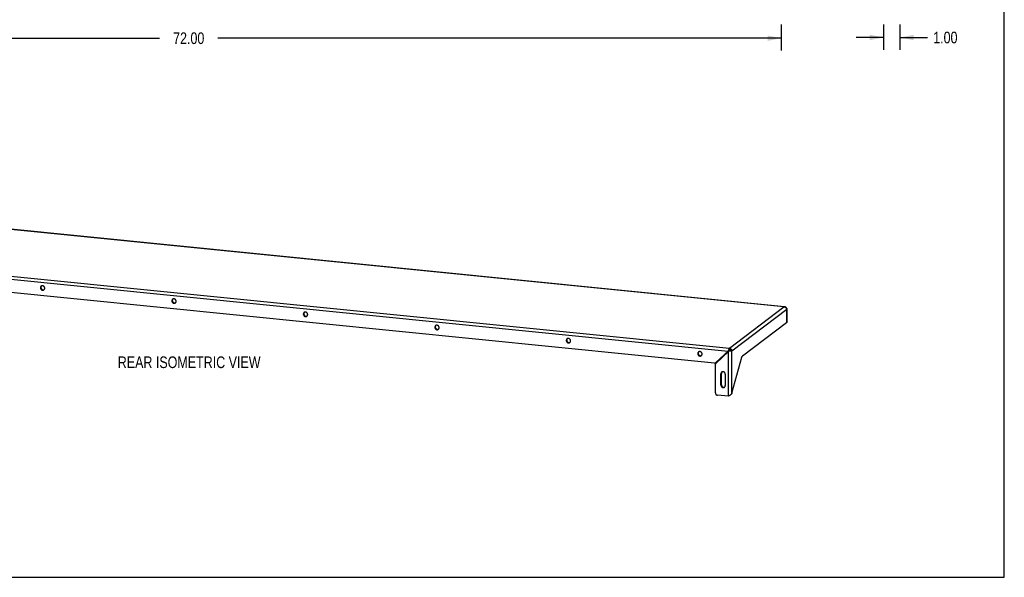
# Model space of a CAD drawing. Header units: inches. Extents: x 0 to 91.7, y 0 to 70.8.
# Tile 2 of 3: x 31.9 to 91.7, y 0 to 33.9. Entities that reach past the tile are written whole.
import ezdxf

# ---------------------------------------------------------------- set-up
doc = ezdxf.new("R2010")
doc.units = ezdxf.units.IN
doc.header["$LTSCALE"] = 5.041667
doc.header["$MEASUREMENT"] = 0
doc.layers.get('0').update_dxf_attribs({"linetype": 'CONTINUOUS'})
doc.layers.add('DIMENSIONS', color=7, linetype='CONTINUOUS')
doc.styles.get("Standard").update_dxf_attribs({"font": 'txt', "width": 0.8})
doc.dimstyles.new('DIMSTYLE_1', dxfattribs={"dimtxt": 0.708333, "dimasz": 0.833333, "dimexe": 0.09, "dimexo": 0.07, "dimgap": 0.0425, "dimtad": 0, "dimtih": 1, "dimtoh": 1, "dimzin": 4, "dimdsep": 46, "dimtxsty": 'Standard', "dimblk": '_FILLED', "dimblk1": '_FILLED', "dimblk2": '_FILLED', "dimcen": 0.09, "dimadec": 0, "dimazin": 0, "dimtfac": 1, "dimtofl": 0, "dimtmove": 0, "dimatfit": 3, "dimldrblk": '_FILLED', "dimfxl": 1, "dimtolj": 1, "dimtzin": 4, "dimarcsym": 0})

# ---------------------------------------------------------------- blocks, each defined once
blk = doc.blocks.new('_FILLED')
at = {"color": 0, "linetype": 'ByBlock'}
blk.add_solid([(0, 0), (-1, 0.2), (-1, -0.2)], dxfattribs=at)
blk = doc.blocks.new('*D2')
at = {"layer": 'DIMENSIONS', "color": 2, "linetype": 'Continuous'}
for p, q in [((6.12, 33.62), (6.12, 32.031)), ((78.12, 33.62), (78.12, 32.031)), ((6.12, 32.781), (40.349, 32.781)), ((78.12, 32.781), (43.89, 32.781))]:
    blk.add_line(p, q, dxfattribs=at)
at = {"layer": 'DIMENSIONS', "color": 2, "linetype": 'Continuous', "xscale": 0.8333333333, "yscale": 0.8333333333, "zscale": 0.8333333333, "rotation": 180}
blk.add_blockref('_FILLED', (6.12, 32.781), dxfattribs=at)
at = {"layer": 'DIMENSIONS', "color": 2, "linetype": 'Continuous', "xscale": 0.8333333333, "yscale": 0.8333333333, "zscale": 0.8333333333}
blk.add_blockref('_FILLED', (78.12, 32.781), dxfattribs=at)
at = {"layer": 'DIMENSIONS', "color": 2, "linetype": 'Continuous', "insert": (42.12, 33.135), "char_height": 0.7083, "width": 2.83333, "attachment_point": 2, "line_spacing_factor": 0.9}
blk.add_mtext('72.00', dxfattribs=at)
blk = doc.blocks.new('*D4')
at = {"layer": 'DIMENSIONS', "color": 2, "linetype": 'Continuous'}
for p, q in [((84.329, 33.62), (84.329, 32.074)), ((85.329, 33.62), (85.329, 32.074)), ((84.329, 32.824), (82.662, 32.824)), ((85.329, 32.824), (86.993, 32.824))]:
    blk.add_line(p, q, dxfattribs=at)
at = {"layer": 'DIMENSIONS', "color": 2, "linetype": 'Continuous', "xscale": 0.8333333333, "yscale": 0.8333333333, "zscale": 0.8333333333}
blk.add_blockref('_FILLED', (84.329, 32.824), dxfattribs=at)
at = {"layer": 'DIMENSIONS', "color": 2, "linetype": 'Continuous', "xscale": 0.8333333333, "yscale": 0.8333333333, "zscale": 0.8333333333, "rotation": 180}
blk.add_blockref('_FILLED', (85.329, 32.824), dxfattribs=at)
at = {"layer": 'DIMENSIONS', "color": 2, "linetype": 'Continuous', "insert": (87.348, 33.178), "char_height": 0.7083, "width": 2.26667, "attachment_point": 1, "line_spacing_factor": 0.9}
blk.add_mtext('1.00', dxfattribs=at)

msp = doc.modelspace()

# ---------------------------------------------------------------- linework, layer by layer
at = {"color": 7, "linetype": 'Continuous'}
for p, q in [((91.6667, 0), (91.6667, 70.8333)), ((33.1067, 17.6094), (33.1334, 17.6296)), ((41.0941, 16.8081), (41.1208, 16.8283)), ((78.4753, 16.3218), (78.4486, 16.3016)), ((49.0815, 16.0067), (49.1082, 16.0269)), ((57.0689, 15.2054), (57.0955, 15.2256)), ((78.4474, 15.5048), (78.4652, 15.5182)), ((78.4486, 15.5191), (78.4753, 15.5393)), ((65.0563, 14.4041), (65.0829, 14.4243)), ((74.1385, 13.0528), (74.9135, 13.7678)), ((74.8877, 13.7484), (74.9096, 13.765)), ((74.9357, 13.782), (74.9095, 13.7771)), ((74.9096, 13.765), (74.9117, 13.7665)), ((74.9117, 13.7665), (74.9166, 13.77)), ((74.9166, 13.77), (74.9192, 13.7716)), ((74.9503, 13.7655), (74.9388, 13.7442)), ((74.9459, 13.7596), (74.941, 13.7537)), ((74.9503, 13.7655), (74.9459, 13.7596)), ((75.0189, 13.8442), (74.9903, 13.8155)), ((73.0436, 13.6028), (73.0703, 13.623)), ((74.1385, 13.0528), (74.1118, 13.0326)), ((74.1347, 13.0496), (74.112, 13.0324)), ((74.4532, 12.3799), (74.4799, 12.4001)), ((74.4532, 12.0344), (74.4799, 12.0546)), ((74.4799, 11.709), (74.4799, 12.4001)), ((74.4532, 11.6888), (74.4799, 11.709)), ((0, 0), (91.6667, 0))]:
    msp.add_line(p, q, dxfattribs=at)
at = {"color": 3, "linetype": 'Continuous'}
for p, q in [((78.3185, 16.4485), (10.8986, 23.2124)), ((78.2753, 16.446), (10.9106, 23.2043)), ((7.5645, 20.5026), (74.8877, 13.7484)), ((7.5971, 20.695), (74.9618, 13.9367)), ((74.0703, 13.0191), (8.3819, 19.6092)), ((74.9618, 13.9367), (78.2753, 16.446)), ((75.1084, 13.7721), (78.4486, 16.3016)), ((78.4486, 15.5191), (78.4486, 16.3016)), ((78.4753, 15.5393), (78.4753, 16.3218)), ((78.4383, 15.4825), (75.7568, 13.4518)), ((75.1084, 11.1882), (75.1084, 13.7721)), ((74.1118, 13.0326), (74.8877, 13.7484)), ((74.9085, 13.7251), (74.1326, 13.0093)), ((74.9184, 13.7313), (74.9085, 13.7251)), ((74.9085, 11.0125), (74.9085, 13.7251)), ((74.9285, 13.7377), (74.9184, 13.7313)), ((74.9388, 13.7442), (74.9285, 13.7377)), ((75.1084, 11.1882), (75.7266, 13.3937)), ((74.1154, 11.2123), (74.1154, 12.9685)), ((74.4532, 11.6888), (74.4532, 12.3799)), ((74.7172, 12.3534), (74.7172, 11.6623)), ((74.9085, 11.0125), (74.2328, 11.0803))]:
    msp.add_line(p, q, dxfattribs=at)
for points in [[(33.1539, 17.7081), (33.1523, 17.7069), (33.1454, 17.701), (33.139, 17.6946), (33.133, 17.6877), (33.1277, 17.6803), (33.1229, 17.6725), (33.1186, 17.6643), (33.115, 17.6558), (33.1121, 17.6469), (33.1097, 17.6378), (33.1081, 17.6285), (33.107, 17.619), (33.1067, 17.6094)], [(33.1067, 17.6094), (33.107, 17.5997), (33.1081, 17.59), (33.1097, 17.5804), (33.1121, 17.5708), (33.115, 17.5614), (33.1186, 17.5521), (33.1229, 17.543), (33.1277, 17.5343), (33.133, 17.5258), (33.139, 17.5177), (33.1454, 17.51), (33.1523, 17.5028), (33.1596, 17.496), (33.1674, 17.4897), (33.1755, 17.484), (33.1839, 17.4788), (33.1926, 17.4742), (33.2015, 17.4703), (33.2107, 17.467), (33.2199, 17.4643), (33.2293, 17.4624), (33.2387, 17.4611), (33.2482, 17.4605), (33.2575, 17.4606), (33.2668, 17.4614), (33.2759, 17.4628), (33.2849, 17.465), (33.2936, 17.4678), (33.302, 17.4713), (33.3101, 17.4754), (33.3179, 17.4801), (33.3236, 17.4841)], [(33.3708, 17.5829), (33.3704, 17.5926), (33.3694, 17.6023), (33.3677, 17.6119), (33.3654, 17.6215), (33.3624, 17.6309), (33.3588, 17.6402), (33.3546, 17.6492), (33.3498, 17.658), (33.3444, 17.6665), (33.3385, 17.6746), (33.3321, 17.6823), (33.3252, 17.6895), (33.3179, 17.6963), (33.3101, 17.7026), (33.302, 17.7083), (33.2936, 17.7135), (33.2849, 17.7181), (33.2759, 17.722), (33.2668, 17.7253), (33.2575, 17.7279), (33.2482, 17.7299), (33.2387, 17.7312), (33.2293, 17.7318), (33.2199, 17.7317), (33.2107, 17.7309), (33.2015, 17.7295), (33.1926, 17.7273), (33.1839, 17.7245), (33.1755, 17.721), (33.1674, 17.7169), (33.1596, 17.7122), (33.1539, 17.7081)], [(33.3236, 17.4841), (33.3252, 17.4854), (33.3321, 17.4913), (33.3385, 17.4977), (33.3444, 17.5046), (33.3498, 17.512), (33.3546, 17.5198), (33.3588, 17.528), (33.3624, 17.5365), (33.3654, 17.5454), (33.3677, 17.5545), (33.3694, 17.5638), (33.3704, 17.5733), (33.3708, 17.5829)], [(41.1413, 16.9068), (41.1397, 16.9056), (41.1328, 16.8997), (41.1263, 16.8933), (41.1204, 16.8864), (41.1151, 16.879), (41.1102, 16.8712), (41.106, 16.863), (41.1024, 16.8544), (41.0994, 16.8456), (41.0971, 16.8365), (41.0954, 16.8272), (41.0944, 16.8177), (41.0941, 16.8081)], [(41.0941, 16.8081), (41.0944, 16.7984), (41.0954, 16.7887), (41.0971, 16.7791), (41.0994, 16.7695), (41.1024, 16.76), (41.106, 16.7508), (41.1102, 16.7417), (41.1151, 16.7329), (41.1204, 16.7245), (41.1263, 16.7164), (41.1328, 16.7087), (41.1397, 16.7014), (41.147, 16.6946), (41.1547, 16.6884), (41.1628, 16.6826), (41.1713, 16.6775), (41.18, 16.6729), (41.1889, 16.669), (41.1981, 16.6657), (41.2073, 16.663), (41.2167, 16.6611), (41.2261, 16.6598), (41.2355, 16.6592), (41.2449, 16.6593), (41.2542, 16.66), (41.2633, 16.6615), (41.2723, 16.6637), (41.281, 16.6665), (41.2894, 16.6699), (41.2975, 16.674), (41.3052, 16.6788), (41.3109, 16.6828)], [(41.3581, 16.7816), (41.3578, 16.7913), (41.3568, 16.8009), (41.3551, 16.8106), (41.3528, 16.8202), (41.3498, 16.8296), (41.3462, 16.8389), (41.342, 16.8479), (41.3372, 16.8567), (41.3318, 16.8652), (41.3259, 16.8733), (41.3195, 16.881), (41.3126, 16.8882), (41.3052, 16.895), (41.2975, 16.9013), (41.2894, 16.907), (41.281, 16.9122), (41.2723, 16.9167), (41.2633, 16.9207), (41.2542, 16.924), (41.2449, 16.9266), (41.2355, 16.9286), (41.2261, 16.9299), (41.2167, 16.9305), (41.2073, 16.9304), (41.1981, 16.9296), (41.1889, 16.9281), (41.18, 16.926), (41.1713, 16.9232), (41.1628, 16.9197), (41.1547, 16.9156), (41.147, 16.9109), (41.1413, 16.9068)], [(41.3109, 16.6828), (41.3126, 16.6841), (41.3195, 16.69), (41.3259, 16.6964), (41.3318, 16.7033), (41.3372, 16.7107), (41.342, 16.7185), (41.3462, 16.7267), (41.3498, 16.7352), (41.3528, 16.7441), (41.3551, 16.7532), (41.3568, 16.7625), (41.3578, 16.772), (41.3581, 16.7816)], [(78.3185, 16.4485), (78.317, 16.4487), (78.3066, 16.4492), (78.2962, 16.4489), (78.2858, 16.4479), (78.2753, 16.446)], [(78.2753, 16.446), (78.2869, 16.4455), (78.2985, 16.4443), (78.3101, 16.4423)], [(78.3101, 16.4423), (78.3215, 16.4395), (78.3327, 16.436)], [(78.4753, 16.3218), (78.4685, 16.3331), (78.4614, 16.3441), (78.454, 16.3547), (78.4464, 16.3651), (78.4386, 16.375), (78.4305, 16.3844), (78.4221, 16.3934), (78.4135, 16.4018), (78.4046, 16.4096), (78.3956, 16.4168), (78.3863, 16.4233), (78.3769, 16.4292), (78.3673, 16.4343), (78.3575, 16.4387), (78.3475, 16.4424), (78.3375, 16.4453), (78.3273, 16.4474), (78.3185, 16.4485)], [(78.3327, 16.436), (78.3436, 16.4319), (78.3541, 16.4271), (78.3642, 16.4217), (78.374, 16.4156), (78.3834, 16.409), (78.3923, 16.4018), (78.4007, 16.3942), (78.4085, 16.3861), (78.4156, 16.3776), (78.4222, 16.3688), (78.428, 16.3598), (78.4332, 16.3504), (78.4378, 16.3408), (78.4416, 16.331), (78.4447, 16.3212), (78.447, 16.3114), (78.4486, 16.3016)], [(49.1287, 16.1055), (49.127, 16.1042), (49.1202, 16.0984), (49.1137, 16.092), (49.1078, 16.085), (49.1024, 16.0777), (49.0976, 16.0698), (49.0934, 16.0616), (49.0898, 16.0531), (49.0868, 16.0443), (49.0845, 16.0351), (49.0828, 16.0258), (49.0818, 16.0164), (49.0815, 16.0067)], [(49.0815, 16.0067), (49.0818, 15.997), (49.0828, 15.9874), (49.0845, 15.9777), (49.0868, 15.9682), (49.0898, 15.9587), (49.0934, 15.9494), (49.0976, 15.9404), (49.1024, 15.9316), (49.1078, 15.9232), (49.1137, 15.9151), (49.1202, 15.9074), (49.127, 15.9001), (49.1344, 15.8933), (49.1421, 15.887), (49.1502, 15.8813), (49.1587, 15.8761), (49.1674, 15.8716), (49.1763, 15.8676), (49.1854, 15.8643), (49.1947, 15.8617), (49.2041, 15.8597), (49.2135, 15.8584), (49.2229, 15.8578), (49.2323, 15.8579), (49.2416, 15.8587), (49.2507, 15.8602), (49.2596, 15.8623), (49.2684, 15.8651), (49.2768, 15.8686), (49.2849, 15.8727), (49.2926, 15.8774), (49.2983, 15.8815)], [(49.3455, 15.9803), (49.3452, 15.9899), (49.3442, 15.9996), (49.3425, 16.0093), (49.3402, 16.0188), (49.3372, 16.0283), (49.3336, 16.0376), (49.3294, 16.0466), (49.3246, 16.0554), (49.3192, 16.0638), (49.3133, 16.0719), (49.3069, 16.0796), (49.3, 16.0869), (49.2926, 16.0937), (49.2849, 16.1), (49.2768, 16.1057), (49.2684, 16.1108), (49.2596, 16.1154), (49.2507, 16.1194), (49.2416, 16.1227), (49.2323, 16.1253), (49.2229, 16.1273), (49.2135, 16.1286), (49.2041, 16.1292), (49.1947, 16.1291), (49.1854, 16.1283), (49.1763, 16.1268), (49.1674, 16.1247), (49.1587, 16.1219), (49.1502, 16.1184), (49.1421, 16.1143), (49.1344, 16.1096), (49.1287, 16.1055)], [(49.2983, 15.8815), (49.3, 15.8828), (49.3069, 15.8886), (49.3133, 15.895), (49.3192, 15.902), (49.3246, 15.9093), (49.3294, 15.9171), (49.3336, 15.9253), (49.3372, 15.9339), (49.3402, 15.9427), (49.3425, 15.9518), (49.3442, 15.9612), (49.3452, 15.9706), (49.3455, 15.9803)], [(57.1161, 15.3042), (57.1144, 15.3029), (57.1075, 15.297), (57.1011, 15.2906), (57.0952, 15.2837), (57.0898, 15.2763), (57.085, 15.2685), (57.0808, 15.2603), (57.0772, 15.2518), (57.0742, 15.2429), (57.0719, 15.2338), (57.0702, 15.2245), (57.0692, 15.215), (57.0689, 15.2054)], [(57.0689, 15.2054), (57.0692, 15.1957), (57.0702, 15.1861), (57.0719, 15.1764), (57.0742, 15.1668), (57.0772, 15.1574), (57.0808, 15.1481), (57.085, 15.1391), (57.0898, 15.1303), (57.0952, 15.1218), (57.1011, 15.1137), (57.1075, 15.106), (57.1144, 15.0988), (57.1218, 15.092), (57.1295, 15.0857), (57.1376, 15.08), (57.146, 15.0748), (57.1548, 15.0703), (57.1637, 15.0663), (57.1728, 15.063), (57.1821, 15.0604), (57.1915, 15.0584), (57.2009, 15.0571), (57.2103, 15.0565), (57.2197, 15.0566), (57.229, 15.0574), (57.2381, 15.0589), (57.247, 15.061), (57.2557, 15.0638), (57.2642, 15.0673), (57.2723, 15.0714), (57.28, 15.0761), (57.2857, 15.0802)], [(57.3329, 15.1789), (57.3326, 15.1886), (57.3316, 15.1983), (57.3299, 15.2079), (57.3276, 15.2175), (57.3246, 15.227), (57.321, 15.2362), (57.3168, 15.2453), (57.312, 15.254), (57.3066, 15.2625), (57.3007, 15.2706), (57.2943, 15.2783), (57.2874, 15.2856), (57.28, 15.2924), (57.2723, 15.2986), (57.2642, 15.3044), (57.2557, 15.3095), (57.247, 15.3141), (57.2381, 15.318), (57.229, 15.3213), (57.2197, 15.324), (57.2103, 15.3259), (57.2009, 15.3272), (57.1915, 15.3278), (57.1821, 15.3277), (57.1728, 15.327), (57.1637, 15.3255), (57.1548, 15.3233), (57.146, 15.3205), (57.1376, 15.3171), (57.1295, 15.3129), (57.1218, 15.3082), (57.1161, 15.3042)], [(57.2857, 15.0802), (57.2874, 15.0814), (57.2943, 15.0873), (57.3007, 15.0937), (57.3066, 15.1006), (57.312, 15.108), (57.3168, 15.1158), (57.321, 15.124), (57.3246, 15.1326), (57.3276, 15.1414), (57.3299, 15.1505), (57.3316, 15.1598), (57.3326, 15.1693), (57.3329, 15.1789)], [(78.4383, 15.4825), (78.4393, 15.4834), (78.4403, 15.4846), (78.4413, 15.486), (78.4422, 15.4877), (78.4432, 15.4896), (78.444, 15.4917), (78.4448, 15.494)], [(78.4448, 15.494), (78.4456, 15.4965), (78.4462, 15.4991), (78.4468, 15.5018), (78.4474, 15.5046), (78.4478, 15.5075), (78.4481, 15.5104)], [(78.4481, 15.5104), (78.4484, 15.5133), (78.4485, 15.5162), (78.4486, 15.5191)], [(78.4753, 15.5393), (78.4751, 15.5365), (78.4747, 15.5338), (78.474, 15.5311), (78.4731, 15.5285), (78.4719, 15.5261), (78.4705, 15.5238), (78.4689, 15.5217), (78.467, 15.5198), (78.4652, 15.5182)], [(65.1035, 14.5028), (65.1018, 14.5016), (65.0949, 14.4957), (65.0885, 14.4893), (65.0826, 14.4824), (65.0772, 14.475), (65.0724, 14.4672), (65.0682, 14.459), (65.0646, 14.4505), (65.0616, 14.4416), (65.0593, 14.4325), (65.0576, 14.4232), (65.0566, 14.4137), (65.0563, 14.4041)], [(65.0563, 14.4041), (65.0566, 14.3944), (65.0576, 14.3847), (65.0593, 14.3751), (65.0616, 14.3655), (65.0646, 14.3561), (65.0682, 14.3468), (65.0724, 14.3377), (65.0772, 14.329), (65.0826, 14.3205), (65.0885, 14.3124), (65.0949, 14.3047), (65.1018, 14.2975), (65.1092, 14.2907), (65.1169, 14.2844), (65.125, 14.2787), (65.1334, 14.2735), (65.1421, 14.2689), (65.1511, 14.265), (65.1602, 14.2617), (65.1695, 14.259), (65.1789, 14.2571), (65.1883, 14.2558), (65.1977, 14.2552), (65.2071, 14.2553), (65.2163, 14.2561), (65.2255, 14.2575), (65.2344, 14.2597), (65.2431, 14.2625), (65.2516, 14.266), (65.2597, 14.2701), (65.2674, 14.2748), (65.2731, 14.2788)], [(65.3203, 14.3776), (65.32, 14.3873), (65.319, 14.397), (65.3173, 14.4066), (65.315, 14.4162), (65.312, 14.4256), (65.3084, 14.4349), (65.3042, 14.4439), (65.2994, 14.4527), (65.294, 14.4612), (65.2881, 14.4693), (65.2816, 14.477), (65.2747, 14.4842), (65.2674, 14.491), (65.2597, 14.4973), (65.2516, 14.503), (65.2431, 14.5082), (65.2344, 14.5128), (65.2255, 14.5167), (65.2163, 14.52), (65.2071, 14.5226), (65.1977, 14.5246), (65.1883, 14.5259), (65.1789, 14.5265), (65.1695, 14.5264), (65.1602, 14.5256), (65.1511, 14.5242), (65.1421, 14.522), (65.1334, 14.5192), (65.125, 14.5157), (65.1169, 14.5116), (65.1092, 14.5069), (65.1035, 14.5028)], [(65.2731, 14.2788), (65.2747, 14.2801), (65.2816, 14.286), (65.2881, 14.2924), (65.294, 14.2993), (65.2994, 14.3067), (65.3042, 14.3145), (65.3084, 14.3227), (65.312, 14.3312), (65.315, 14.3401), (65.3173, 14.3492), (65.319, 14.3585), (65.32, 14.368), (65.3203, 14.3776)], [(74.8877, 13.7484), (74.8948, 13.7579), (74.8984, 13.7627), (74.902, 13.7675), (74.9058, 13.7723), (74.9095, 13.7771)], [(74.9618, 13.9367), (74.9582, 13.9336), (74.9545, 13.9298), (74.9509, 13.9253), (74.9474, 13.9202), (74.9439, 13.9144), (74.9405, 13.9081), (74.9372, 13.9012), (74.934, 13.8937), (74.931, 13.8858), (74.9281, 13.8774), (74.9253, 13.8685), (74.9227, 13.8593), (74.9203, 13.8497), (74.9181, 13.8399), (74.9162, 13.8297), (74.9144, 13.8194), (74.9128, 13.809), (74.9115, 13.7984), (74.9104, 13.7878), (74.9095, 13.7771)], [(74.9095, 13.7771), (74.9114, 13.783), (74.9137, 13.7889), (74.9167, 13.7948), (74.9202, 13.8005), (74.9243, 13.8061), (74.929, 13.8114), (74.9341, 13.8165), (74.9398, 13.8213), (74.946, 13.8258), (74.9527, 13.8298), (74.9599, 13.8334), (74.9675, 13.8366), (74.9754, 13.8393), (74.9836, 13.8414), (74.9921, 13.843), (75.0009, 13.844), (75.0098, 13.8445), (75.0189, 13.8443)], [(75.0189, 13.8443), (75.0178, 13.8355), (75.0162, 13.8268), (75.0141, 13.8184), (75.0114, 13.8102), (75.0082, 13.8024), (75.0045, 13.795), (75.0005, 13.7879), (74.996, 13.7812), (74.9911, 13.7751), (74.986, 13.7694), (74.9806, 13.7643), (74.9749, 13.7598), (74.9691, 13.7558), (74.9631, 13.7524), (74.957, 13.7495), (74.9509, 13.7472), (74.9448, 13.7454), (74.9388, 13.7442)], [(75.1084, 13.7721), (75.1044, 13.7693), (75.0998, 13.7667), (75.0944, 13.7641), (75.0885, 13.7617), (75.082, 13.7593), (75.0749, 13.7571), (75.0673, 13.7551), (75.0592, 13.7532), (75.0506, 13.7514), (75.0416, 13.7498), (75.0323, 13.7484), (75.0226, 13.7472), (75.0126, 13.7461), (75.0024, 13.7452), (74.992, 13.7446), (74.9814, 13.7441), (74.9708, 13.7438), (74.9601, 13.7438), (74.9494, 13.7439), (74.9388, 13.7442)], [(74.9618, 13.9367), (74.9723, 13.9353), (74.9827, 13.9331), (74.993, 13.9302), (75.0031, 13.9265), (75.013, 13.9221), (75.0227, 13.9171), (75.0321, 13.9113), (75.0411, 13.905), (75.0497, 13.898), (75.0578, 13.8905), (75.0655, 13.8824), (75.0726, 13.8738), (75.0792, 13.8649), (75.0851, 13.8555), (75.0905, 13.8457), (75.0952, 13.8357), (75.0992, 13.8254), (75.1025, 13.8149), (75.1051, 13.8043), (75.1069, 13.7935), (75.108, 13.7828), (75.1084, 13.7721)], [(73.0908, 13.7015), (73.0892, 13.7003), (73.0823, 13.6944), (73.0759, 13.688), (73.07, 13.6811), (73.0646, 13.6737), (73.0598, 13.6659), (73.0556, 13.6577), (73.052, 13.6491), (73.049, 13.6403), (73.0467, 13.6312), (73.045, 13.6219), (73.044, 13.6124), (73.0436, 13.6028)], [(73.0436, 13.6028), (73.044, 13.5931), (73.045, 13.5834), (73.0467, 13.5738), (73.049, 13.5642), (73.052, 13.5547), (73.0556, 13.5455), (73.0598, 13.5364), (73.0646, 13.5276), (73.07, 13.5192), (73.0759, 13.5111), (73.0823, 13.5034), (73.0892, 13.4961), (73.0965, 13.4893), (73.1043, 13.4831), (73.1124, 13.4773), (73.1208, 13.4722), (73.1295, 13.4676), (73.1385, 13.4637), (73.1476, 13.4604), (73.1569, 13.4577), (73.1663, 13.4558), (73.1757, 13.4545), (73.1851, 13.4539), (73.1945, 13.454), (73.2037, 13.4547), (73.2129, 13.4562), (73.2218, 13.4584), (73.2305, 13.4612), (73.2389, 13.4646), (73.247, 13.4687), (73.2548, 13.4735), (73.2605, 13.4775)], [(73.3077, 13.5763), (73.3074, 13.586), (73.3064, 13.5956), (73.3047, 13.6053), (73.3023, 13.6149), (73.2994, 13.6243), (73.2958, 13.6336), (73.2915, 13.6426), (73.2867, 13.6514), (73.2814, 13.6599), (73.2754, 13.668), (73.269, 13.6757), (73.2621, 13.6829), (73.2548, 13.6897), (73.247, 13.696), (73.2389, 13.7017), (73.2305, 13.7069), (73.2218, 13.7114), (73.2129, 13.7154), (73.2037, 13.7187), (73.1945, 13.7213), (73.1851, 13.7233), (73.1757, 13.7246), (73.1663, 13.7252), (73.1569, 13.7251), (73.1476, 13.7243), (73.1385, 13.7228), (73.1295, 13.7207), (73.1208, 13.7179), (73.1124, 13.7144), (73.1043, 13.7103), (73.0965, 13.7056), (73.0908, 13.7015)], [(73.2605, 13.4775), (73.2621, 13.4788), (73.269, 13.4847), (73.2754, 13.4911), (73.2814, 13.498), (73.2867, 13.5054), (73.2915, 13.5132), (73.2958, 13.5214), (73.2994, 13.5299), (73.3023, 13.5388), (73.3047, 13.5479), (73.3064, 13.5572), (73.3074, 13.5667), (73.3077, 13.5763)], [(75.7266, 13.3937), (75.7286, 13.4006), (75.7308, 13.4072), (75.7331, 13.4135), (75.7354, 13.4195), (75.7379, 13.4251), (75.7404, 13.4302), (75.7431, 13.435), (75.7457, 13.4393), (75.7485, 13.4432), (75.7512, 13.4465), (75.754, 13.4494), (75.7568, 13.4518)], [(74.0703, 13.0191), (74.0749, 13.0189), (74.0795, 13.019), (74.084, 13.0194), (74.0885, 13.0203), (74.0928, 13.0215), (74.097, 13.023), (74.101, 13.0249), (74.1048, 13.0271), (74.108, 13.0294)], [(74.108, 13.0294), (74.1084, 13.0297), (74.1118, 13.0326)], [(74.1326, 13.0093), (74.1294, 13.0061), (74.1266, 13.0027), (74.124, 12.999), (74.1218, 12.9952), (74.1198, 12.9911), (74.1182, 12.9868), (74.117, 12.9824), (74.1161, 12.9779), (74.1155, 12.9732), (74.1154, 12.9685)], [(74.5004, 12.4787), (74.4987, 12.4774), (74.4919, 12.4716), (74.4854, 12.4651), (74.4795, 12.4582), (74.4741, 12.4509), (74.4693, 12.443), (74.4651, 12.4348), (74.4615, 12.4263), (74.4585, 12.4175), (74.4562, 12.4083), (74.4545, 12.399), (74.4535, 12.3896), (74.4532, 12.3799)], [(74.7172, 12.3534), (74.7169, 12.3631), (74.7159, 12.3728), (74.7142, 12.3825), (74.7119, 12.392), (74.7089, 12.4015), (74.7053, 12.4107), (74.7011, 12.4198), (74.6963, 12.4286), (74.6909, 12.437), (74.685, 12.4451), (74.6786, 12.4528), (74.6717, 12.4601), (74.6643, 12.4669), (74.6566, 12.4731), (74.6485, 12.4789), (74.6401, 12.484), (74.6313, 12.4886), (74.6224, 12.4925), (74.6133, 12.4958), (74.604, 12.4985), (74.5946, 12.5005), (74.5852, 12.5017), (74.5758, 12.5023), (74.5664, 12.5023), (74.5571, 12.5015), (74.548, 12.5), (74.5391, 12.4979), (74.5304, 12.495), (74.5219, 12.4916), (74.5138, 12.4875), (74.5061, 12.4827), (74.5004, 12.4787)], [(74.4532, 11.6888), (74.4535, 11.6791), (74.4545, 11.6694), (74.4562, 11.6598), (74.4585, 11.6502), (74.4615, 11.6408), (74.4651, 11.6315), (74.4693, 11.6224), (74.4741, 11.6137), (74.4795, 11.6052), (74.4854, 11.5971), (74.4919, 11.5894), (74.4987, 11.5821), (74.5061, 11.5754), (74.5138, 11.5691), (74.5219, 11.5634), (74.5304, 11.5582), (74.5391, 11.5536), (74.548, 11.5497), (74.5571, 11.5464), (74.5664, 11.5437), (74.5758, 11.5418), (74.5852, 11.5405), (74.5946, 11.5399), (74.604, 11.54), (74.6133, 11.5408), (74.6224, 11.5422), (74.6313, 11.5444), (74.6401, 11.5472), (74.6485, 11.5507), (74.6566, 11.5548), (74.6643, 11.5595), (74.67, 11.5635)], [(74.67, 11.5635), (74.6717, 11.5648), (74.6786, 11.5707), (74.685, 11.5771), (74.6909, 11.584), (74.6963, 11.5914), (74.7011, 11.5992), (74.7053, 11.6074), (74.7089, 11.6159), (74.7119, 11.6248), (74.7142, 11.6339), (74.7159, 11.6432), (74.7169, 11.6527), (74.7172, 11.6623)], [(74.1154, 11.2123), (74.1157, 11.2036), (74.1166, 11.195), (74.118, 11.1864), (74.1201, 11.1779), (74.1228, 11.1695), (74.126, 11.1613), (74.1297, 11.1532), (74.134, 11.1454), (74.1388, 11.1379), (74.1441, 11.1307), (74.1498, 11.1238), (74.1559, 11.1174), (74.1624, 11.1113), (74.1693, 11.1058), (74.1765, 11.1007), (74.184, 11.0961), (74.1918, 11.092), (74.1997, 11.0885), (74.2079, 11.0856), (74.2161, 11.0832), (74.2244, 11.0815), (74.2328, 11.0803)], [(74.932, 11.0257), (74.9201, 11.019), (74.9085, 11.0125)], [(75.1084, 11.1882), (75.1038, 11.1776), (75.0983, 11.1671), (75.0919, 11.1567), (75.0847, 11.1464), (75.0768, 11.1363), (75.0682, 11.1264), (75.0589, 11.1168), (75.0491, 11.1073), (75.0387, 11.098), (75.0277, 11.0889), (75.0164, 11.0801), (75.0048, 11.0715), (74.9929, 11.0633), (74.9809, 11.0553), (74.9687, 11.0475), (74.9564, 11.04), (74.9441, 11.0327), (74.932, 11.0257)]]:
    msp.add_lwpolyline(points, dxfattribs=at)
at = {"color": 7, "linetype": 'Continuous'}
for points in [[(33.1543, 17.7005), (33.1495, 17.6927), (33.1453, 17.6845), (33.1417, 17.676), (33.1387, 17.6671), (33.1364, 17.658), (33.1347, 17.6487), (33.1337, 17.6392), (33.1334, 17.6296)], [(33.1334, 17.6296), (33.1337, 17.6199), (33.1347, 17.6102), (33.1364, 17.6006), (33.1387, 17.591), (33.1417, 17.5816), (33.1453, 17.5723), (33.1495, 17.5632), (33.1543, 17.5545), (33.1597, 17.546), (33.1656, 17.5379), (33.1721, 17.5302), (33.179, 17.523), (33.1863, 17.5162), (33.194, 17.5099), (33.2021, 17.5042), (33.2106, 17.499), (33.2193, 17.4944), (33.2282, 17.4905), (33.2373, 17.4872), (33.2466, 17.4846), (33.256, 17.4826), (33.2654, 17.4813), (33.2748, 17.4807), (33.2842, 17.4808), (33.2935, 17.4816), (33.3026, 17.483), (33.3115, 17.4852)], [(33.1656, 17.7148), (33.1597, 17.7079), (33.1543, 17.7005)], [(33.3115, 17.4852), (33.3203, 17.488), (33.3287, 17.4915), (33.336, 17.4952)], [(41.1417, 16.8992), (41.1369, 16.8914), (41.1327, 16.8832), (41.1291, 16.8746), (41.1261, 16.8658), (41.1238, 16.8567), (41.1221, 16.8474), (41.1211, 16.8379), (41.1208, 16.8283)], [(41.1208, 16.8283), (41.1211, 16.8186), (41.1221, 16.8089), (41.1238, 16.7993), (41.1261, 16.7897), (41.1291, 16.7802), (41.1327, 16.771), (41.1369, 16.7619), (41.1417, 16.7531), (41.1471, 16.7447), (41.153, 16.7366), (41.1594, 16.7289), (41.1663, 16.7216), (41.1737, 16.7148), (41.1814, 16.7086), (41.1895, 16.7028), (41.198, 16.6977), (41.2067, 16.6931), (41.2156, 16.6892), (41.2247, 16.6859), (41.234, 16.6832), (41.2434, 16.6813), (41.2528, 16.68), (41.2622, 16.6794), (41.2716, 16.6795), (41.2809, 16.6802), (41.29, 16.6817), (41.2989, 16.6839)], [(41.153, 16.9135), (41.1471, 16.9066), (41.1417, 16.8992)], [(41.2989, 16.6839), (41.3076, 16.6867), (41.3161, 16.6901), (41.3234, 16.6938)], [(49.1291, 16.0979), (49.1243, 16.09), (49.1201, 16.0819), (49.1165, 16.0733), (49.1135, 16.0645), (49.1112, 16.0554), (49.1095, 16.046), (49.1085, 16.0366), (49.1082, 16.0269)], [(49.1082, 16.0269), (49.1085, 16.0173), (49.1095, 16.0076), (49.1112, 15.9979), (49.1135, 15.9884), (49.1165, 15.9789), (49.1201, 15.9696), (49.1243, 15.9606), (49.1291, 15.9518), (49.1345, 15.9434), (49.1404, 15.9353), (49.1468, 15.9276), (49.1537, 15.9203), (49.1611, 15.9135), (49.1688, 15.9072), (49.1769, 15.9015), (49.1853, 15.8963), (49.194, 15.8918), (49.203, 15.8878), (49.2121, 15.8845), (49.2214, 15.8819), (49.2308, 15.8799), (49.2402, 15.8786), (49.2496, 15.878), (49.259, 15.8781), (49.2682, 15.8789), (49.2774, 15.8804), (49.2863, 15.8825)], [(49.1404, 16.1122), (49.1345, 16.1052), (49.1291, 16.0979)], [(49.2863, 15.8825), (49.295, 15.8853), (49.3035, 15.8888), (49.3107, 15.8925)], [(57.1165, 15.2965), (57.1117, 15.2887), (57.1075, 15.2805), (57.1039, 15.272), (57.1009, 15.2631), (57.0986, 15.254), (57.0969, 15.2447), (57.0959, 15.2352), (57.0955, 15.2256)], [(57.0955, 15.2256), (57.0959, 15.2159), (57.0969, 15.2063), (57.0986, 15.1966), (57.1009, 15.187), (57.1039, 15.1776), (57.1075, 15.1683), (57.1117, 15.1593), (57.1165, 15.1505), (57.1219, 15.142), (57.1278, 15.1339), (57.1342, 15.1262), (57.1411, 15.119), (57.1485, 15.1122), (57.1562, 15.1059), (57.1643, 15.1002), (57.1727, 15.095), (57.1814, 15.0905), (57.1904, 15.0865), (57.1995, 15.0832), (57.2088, 15.0806), (57.2182, 15.0786), (57.2276, 15.0773), (57.237, 15.0767), (57.2464, 15.0768), (57.2556, 15.0776), (57.2648, 15.0791), (57.2737, 15.0812)], [(57.1278, 15.3108), (57.1219, 15.3039), (57.1165, 15.2965)], [(57.2737, 15.0812), (57.2824, 15.084), (57.2908, 15.0875), (57.2981, 15.0912)], [(65.1039, 14.4952), (65.0991, 14.4874), (65.0949, 14.4792), (65.0913, 14.4707), (65.0883, 14.4618), (65.086, 14.4527), (65.0843, 14.4434), (65.0833, 14.4339), (65.0829, 14.4243)], [(65.0829, 14.4243), (65.0833, 14.4146), (65.0843, 14.4049), (65.086, 14.3953), (65.0883, 14.3857), (65.0913, 14.3763), (65.0949, 14.367), (65.0991, 14.3579), (65.1039, 14.3492), (65.1093, 14.3407), (65.1152, 14.3326), (65.1216, 14.3249), (65.1285, 14.3177), (65.1358, 14.3109), (65.1436, 14.3046), (65.1517, 14.2989), (65.1601, 14.2937), (65.1688, 14.2891), (65.1778, 14.2852), (65.1869, 14.2819), (65.1962, 14.2793), (65.2055, 14.2773), (65.215, 14.276), (65.2244, 14.2754), (65.2337, 14.2755), (65.243, 14.2763), (65.2522, 14.2777), (65.2611, 14.2799)], [(65.1152, 14.5095), (65.1093, 14.5026), (65.1039, 14.4952)], [(65.2611, 14.2799), (65.2698, 14.2827), (65.2782, 14.2862), (65.2855, 14.2899)], [(74.9192, 13.7716), (74.9321, 13.7797), (74.9357, 13.782)], [(74.9357, 13.782), (74.9367, 13.7853), (74.9381, 13.7886), (74.9399, 13.7918), (74.942, 13.795), (74.9445, 13.7981), (74.9473, 13.801), (74.9504, 13.8037), (74.9539, 13.8063), (74.9577, 13.8085), (74.9618, 13.8105), (74.9661, 13.8122), (74.9706, 13.8136), (74.9754, 13.8146), (74.9803, 13.8153), (74.9853, 13.8156), (74.9903, 13.8155)], [(74.9903, 13.8155), (74.9897, 13.8106), (74.9888, 13.8057), (74.9875, 13.801), (74.9858, 13.7965), (74.9839, 13.7922), (74.9817, 13.7882), (74.9792, 13.7844), (74.9765, 13.7809), (74.9736, 13.7778), (74.9705, 13.7749), (74.9673, 13.7725), (74.964, 13.7704), (74.9606, 13.7686), (74.9571, 13.7672), (74.9537, 13.7662), (74.9503, 13.7655)], [(73.0913, 13.6939), (73.0865, 13.6861), (73.0823, 13.6779), (73.0786, 13.6693), (73.0757, 13.6605), (73.0733, 13.6514), (73.0717, 13.6421), (73.0707, 13.6326), (73.0703, 13.623)], [(73.0703, 13.623), (73.0707, 13.6133), (73.0717, 13.6036), (73.0733, 13.594), (73.0757, 13.5844), (73.0786, 13.5749), (73.0823, 13.5657), (73.0865, 13.5566), (73.0913, 13.5478), (73.0967, 13.5394), (73.1026, 13.5313), (73.109, 13.5236), (73.1159, 13.5163), (73.1232, 13.5095), (73.131, 13.5033), (73.1391, 13.4975), (73.1475, 13.4924), (73.1562, 13.4878), (73.1652, 13.4839), (73.1743, 13.4806), (73.1836, 13.4779), (73.1929, 13.476), (73.2023, 13.4747), (73.2118, 13.4741), (73.2211, 13.4742), (73.2304, 13.4749), (73.2395, 13.4764), (73.2485, 13.4786)], [(73.1026, 13.7082), (73.0967, 13.7013), (73.0913, 13.6939)], [(73.2485, 13.4786), (73.2572, 13.4814), (73.2656, 13.4848), (73.2729, 13.4885)], [(74.941, 13.7537), (74.9357, 13.7479), (74.9298, 13.7422), (74.9233, 13.7366), (74.9171, 13.7317)], [(74.1385, 13.0528), (74.1351, 13.0499), (74.1347, 13.0496)], [(74.5008, 12.4711), (74.496, 12.4632), (74.4918, 12.455), (74.4882, 12.4465), (74.4852, 12.4377), (74.4829, 12.4285), (74.4812, 12.4192), (74.4802, 12.4098), (74.4799, 12.4001)], [(74.5121, 12.4853), (74.5062, 12.4784), (74.5008, 12.4711)], [(74.4799, 11.709), (74.4802, 11.6993), (74.4812, 11.6896), (74.4829, 11.68), (74.4852, 11.6704), (74.4882, 11.661), (74.4918, 11.6517), (74.496, 11.6426), (74.5008, 11.6339), (74.5062, 11.6254), (74.5121, 11.6173), (74.5185, 11.6096), (74.5254, 11.6024), (74.5328, 11.5956), (74.5405, 11.5893), (74.5486, 11.5836), (74.557, 11.5784), (74.5657, 11.5738), (74.5747, 11.5699), (74.5838, 11.5666), (74.5931, 11.5639), (74.6025, 11.562), (74.6119, 11.5607), (74.6213, 11.5601), (74.6307, 11.5602), (74.64, 11.561), (74.6491, 11.5624), (74.658, 11.5646)], [(74.658, 11.5646), (74.6667, 11.5674), (74.6752, 11.5709), (74.6824, 11.5746)]]:
    msp.add_lwpolyline(points, dxfattribs=at)

# ---------------------------------------------------------------- texts
at = {"layer": 'DIMENSIONS', "color": 2, "linetype": 'Continuous', "insert": (42.1459, 13.4307), "char_height": 0.708333, "width": 10.766667, "attachment_point": 2, "line_spacing_factor": 0.9}
msp.add_mtext('REAR ISOMETRIC VIEW', dxfattribs=at)

# ---------------------------------------------------------------- dimensions: what is measured, and where the dimension line sits
at = {"layer": 'DIMENSIONS', "color": 2, "linetype": 'Continuous'}
dim = msp.add_linear_dim(base=(6.1196, 32.7806), p1=(78.1196, 33.6897), p2=(6.1196, 33.6897), angle=180, dimstyle='DIMSTYLE_1', dxfattribs=at)
dim.commit()
dim.dimension.update_dxf_attribs({"geometry": '*D2', "text_midpoint": (42.1196, 32.7806), "dimtype": 160})
dim = msp.add_linear_dim(base=(85.3287, 32.8243), p1=(84.3287, 33.6897), p2=(85.3287, 33.6897), dimstyle='DIMSTYLE_1', dxfattribs=at)
dim.commit()
dim.dimension.update_dxf_attribs({"geometry": '*D4', "text_midpoint": (88.4808, 32.8243), "dimtype": 160})

doc.saveas('drawing.dxf')
